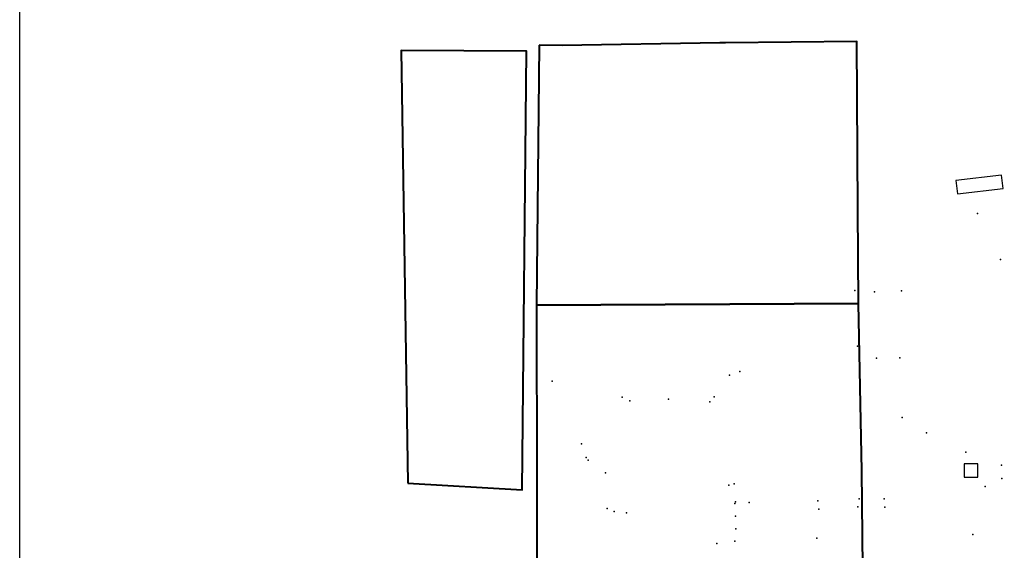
# Model space of a CAD drawing. Header units: millimetres. Extents: x 3225950 to 6455324, y 386516 to 774348.
# Tile 66 of 69: x 3227526 to 3227686, y 387204 to 387291. Entities that reach past the tile are written whole.
import ezdxf

# ---------------------------------------------------------------- set-up
doc = ezdxf.new("R2010")
doc.units = ezdxf.units.MM
doc.layers.add('1 Топо', color=7, linetype='Continuous')
doc.layers.add('ТОЧКИ_ОБОСНОВАНИЯ', color=255, linetype='Continuous')
picture_1 = doc.add_image_def('image2.tif', size_in_pixel=(27388, 31050))

msp = doc.modelspace()

# ---------------------------------------------------------------- linework, layer by layer
at = {"color": 3, "linetype": 'Continuous', "lineweight": 40}
for points in [[(3227610.186, 387286.68), (3227609.771, 387244.39), (3227662.2, 387244.65), (3227662.085, 387260), (3227661.947, 387287.28), (3227640.546, 387287.05), (3227639.626, 387287.07), (3227613.934, 387286.66)], [(3227588.842, 387215.39), (3227607.437, 387214.31), (3227608.161, 387285.71), (3227587.76, 387285.8)], [(3227609.771, 387244.39), (3227609.875, 387186), (3227663.051, 387185.89), (3227662.74, 387217.38), (3227662.2, 387244.65)]]:
    msp.add_lwpolyline(points, close=True, dxfattribs=at)
at = {"color": 3, "linetype": 'Continuous'}
for points in [[(3227678.334, 387262.47), (3227685.763, 387263.37), (3227685.487, 387265.55), (3227678.07, 387264.65)], [(3227679.427, 387218.55), (3227679.416, 387216.35), (3227681.624, 387216.34), (3227681.635, 387218.54)]]:
    msp.add_lwpolyline(points, close=True, dxfattribs=at)
at = {"layer": 'ТОЧКИ_ОБОСНОВАНИЯ'}
for p in [(3227681.582, 387259.286, -0.68), (3227685.312, 387251.806, -0.51), (3227661.602, 387246.766, -0.34), (3227664.812, 387246.526, -0.21), (3227669.202, 387246.676, -0.2), (3227662.032, 387237.716, -0.3), (3227665.152, 387235.726, -0.19), (3227668.932, 387235.816, -0.17), (3227642.892, 387233.556, -0.03), (3227612.342, 387231.986, -0.51), (3227641.222, 387232.946, 0.04), (3227623.702, 387229.386, 0.98), (3227624.962, 387228.786, 0.12), (3227631.252, 387229.066, 0.09), (3227638.012, 387228.606, 0.09), (3227638.722, 387229.456, -0.06), (3227669.342, 387226.056, -0.11), (3227673.292, 387223.586, -0.4), (3227617.122, 387221.806, -0.08), (3227679.712, 387220.426, -0.32), (3227617.882, 387219.556, -0.07), (3227618.202, 387219.116, -0.13), (3227621.022, 387217.086, 0.37), (3227685.472, 387218.316, -0.23), (3227685.562, 387216.166, -0.21), (3227641.092, 387215.046, 0.81), (3227641.952, 387215.296, 0.47), (3227682.832, 387214.846, -0.18), (3227642.202, 387212.346, 0.19), (3227644.382, 387212.236, 0.11), (3227655.582, 387212.526, -0.11), (3227662.302, 387212.826), (3227666.372, 387212.836, -0.01), (3227621.282, 387211.256, 0.35), (3227622.412, 387210.766, 0.67), (3227624.422, 387210.566, 1.5), (3227642.052, 387212.106, 0.5), (3227655.732, 387211.176, -0.1), (3227662.122, 387211.556, -0.08), (3227666.472, 387211.466), (3227642.182, 387210.026, 0.63), (3227642.242, 387207.976, 0.67), (3227642.072, 387205.966, 0.27), (3227655.422, 387206.416, -0.11), (3227680.852, 387207.016, -0.15), (3227639.132, 387205.556, 1.16)]:
    msp.add_point(p, dxfattribs=at)

# ---------------------------------------------------------------- pictures from other files: only their frames are drawn
at = {"layer": '1 Топо', "color": 252}
image = msp.add_image(picture_1, insert=(3227525.615, 387085.336), size_in_units=(684.563, 776.095), dxfattribs=at)
image.dxf.flags = 7

doc.saveas('drawing.dxf')
